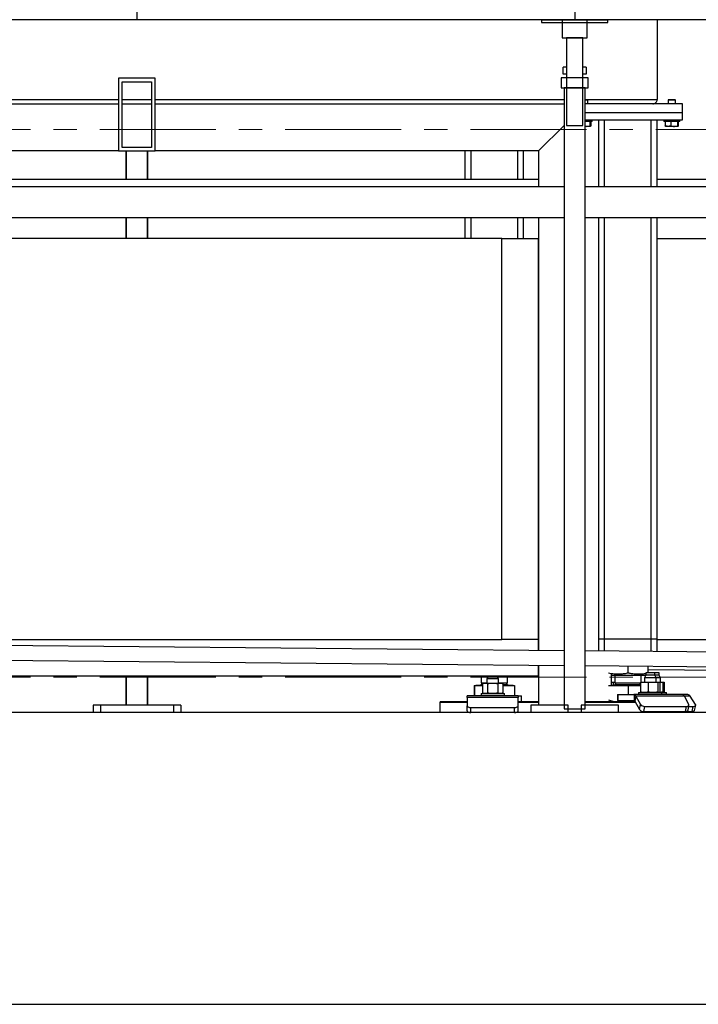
# Model space of a CAD drawing. Header units: millimetres. Extents: x 0 to 841, y 0 to 594.
# Tile 60 of 256: x 120 to 157, y 511 to 565. Entities that reach past the tile are written whole.
import ezdxf

# ---------------------------------------------------------------- set-up
doc = ezdxf.new("R2010")
doc.units = ezdxf.units.MM
doc.linetypes.add('CENTER', pattern=[10.16, 6.35, -1.27, 1.27, -1.27])
doc.layers.add('TRAIT-FORT', color=4, linetype='Continuous', lineweight=25)

msp = doc.modelspace()

# ---------------------------------------------------------------- linework, layer by layer
at = {"color": 7, "linetype": 'CENTER', "lineweight": 18}
for p, q in [((191.251, 559.269), (12.691, 559.269)), ((191.251, 529.227), (12.691, 529.227))]:
    msp.add_line(p, q, dxfattribs=at)
at = {"layer": 'TRAIT-FORT', "color": 4, "linetype": 'Continuous', "lineweight": 25}
for p, q in [((125.971, 567.289), (125.971, 565.289)), ((149.971, 567.289), (149.971, 565.289)), ((125.971, 565.289), (101.971, 565.289)), ((149.971, 565.289), (125.971, 565.289)), ((148.145, 565.289), (151.797, 565.289)), ((148.145, 565.289), (148.145, 565.129)), ((148.145, 565.129), (151.797, 565.129)), ((149.291, 565.289), (149.291, 564.289)), ((150.651, 565.289), (149.291, 565.289)), ((173.971, 565.289), (149.971, 565.289)), ((150.651, 564.289), (150.651, 565.289)), ((151.797, 565.129), (151.797, 565.289)), ((154.491, 565.289), (154.491, 560.909)), ((149.291, 564.289), (150.651, 564.289)), ((149.531, 564.289), (149.531, 559.489)), ((150.411, 564.289), (149.531, 564.289)), ((150.411, 559.489), (150.411, 564.289)), ((149.341, 562.293), (149.341, 562.693)), ((149.531, 562.693), (149.341, 562.693)), ((149.531, 562.693), (149.531, 562.293)), ((150.411, 562.293), (150.411, 562.693)), ((150.601, 562.693), (150.411, 562.693)), ((150.601, 562.693), (150.601, 562.293)), ((149.531, 562.293), (149.341, 562.293)), ((150.601, 562.293), (150.411, 562.293)), ((124.971, 562.089), (124.971, 558.089)), ((126.971, 562.089), (124.971, 562.089)), ((125.171, 561.889), (126.771, 561.889)), ((125.171, 558.289), (125.171, 561.889)), ((126.771, 561.889), (126.771, 558.289)), ((126.971, 558.089), (126.971, 562.089)), ((149.231, 562.093), (149.231, 561.553)), ((150.711, 562.093), (149.231, 562.093)), ((150.711, 561.553), (150.711, 562.093)), ((149.231, 561.553), (150.711, 561.553)), ((149.391, 561.553), (149.391, 527.493)), ((150.551, 561.553), (149.391, 561.553)), ((150.551, 527.493), (150.551, 561.553)), ((118.079, 560.909), (124.971, 560.909)), ((118.079, 560.669), (124.971, 560.669)), ((125.171, 560.909), (126.771, 560.909)), ((125.171, 560.669), (126.771, 560.669)), ((126.971, 560.909), (149.391, 560.909)), ((126.971, 560.669), (149.391, 560.669)), ((150.551, 560.909), (150.663, 560.909)), ((150.691, 560.881), (150.551, 560.881)), ((155.891, 560.669), (150.551, 560.669)), ((150.691, 560.881), (150.663, 560.909)), ((150.663, 560.909), (154.491, 560.909)), ((150.691, 560.669), (150.691, 560.881)), ((155.119, 560.909), (155.091, 560.881)), ((155.091, 560.881), (155.091, 560.669)), ((155.491, 560.881), (155.091, 560.881)), ((155.119, 560.909), (155.463, 560.909)), ((155.491, 560.881), (155.463, 560.909)), ((155.491, 560.669), (155.491, 560.881)), ((155.891, 560.189), (155.891, 560.669)), ((155.891, 560.189), (150.551, 560.189)), ((155.891, 559.789), (155.891, 560.189)), ((149.391, 559.489), (147.99, 558.089)), ((149.391, 559.489), (147.991, 558.089)), ((149.531, 559.489), (150.411, 559.489)), ((150.551, 559.789), (155.891, 559.789)), ((150.931, 559.709), (150.551, 559.709)), ((150.804, 559.709), (150.804, 559.47)), ((150.814, 559.429), (150.833, 559.441)), ((150.852, 559.709), (150.852, 559.47)), ((150.931, 559.709), (150.931, 559.789)), ((151.291, 556.129), (151.291, 559.789)), ((151.611, 556.129), (151.611, 559.789)), ((154.171, 556.129), (154.171, 559.789)), ((154.491, 556.129), (154.491, 559.789)), ((154.851, 559.789), (154.851, 559.709)), ((154.884, 559.709), (154.851, 559.709)), ((155.731, 559.709), (154.884, 559.709)), ((154.929, 559.709), (154.929, 559.47)), ((154.948, 559.441), (154.968, 559.429)), ((155.242, 559.709), (155.242, 559.47)), ((155.604, 559.709), (155.604, 559.47)), ((155.614, 559.429), (155.633, 559.441)), ((155.652, 559.709), (155.652, 559.47)), ((155.731, 559.709), (155.731, 559.789)), ((150.814, 559.429), (150.551, 559.429)), ((155.614, 559.429), (154.968, 559.429)), ((124.971, 558.089), (118.759, 558.089)), ((124.971, 558.089), (126.971, 558.089)), ((126.771, 558.289), (125.171, 558.289)), ((125.391, 558.089), (125.391, 556.529)), ((125.391, 556.529), (125.391, 558.089)), ((126.551, 556.529), (126.551, 558.089)), ((126.551, 558.089), (126.551, 556.529)), ((147.99, 558.089), (126.971, 558.089)), ((143.971, 556.529), (143.971, 558.089)), ((144.291, 556.529), (144.291, 558.089)), ((146.851, 556.529), (146.851, 558.089)), ((147.171, 556.529), (147.171, 558.089)), ((147.991, 558.089), (147.991, 556.129)), ((147.991, 556.529), (118.079, 556.529)), ((158.711, 556.529), (154.491, 556.529)), ((149.391, 556.129), (118.079, 556.129)), ((173.391, 556.129), (150.551, 556.129)), ((118.023, 554.449), (149.391, 554.449)), ((125.391, 554.449), (125.391, 553.289)), ((125.391, 553.289), (125.391, 554.449)), ((126.551, 553.289), (126.551, 554.449)), ((126.551, 554.449), (126.551, 553.289)), ((143.971, 553.289), (143.971, 554.449)), ((144.291, 553.289), (144.291, 554.449)), ((146.851, 553.289), (146.851, 554.449)), ((147.171, 553.289), (147.171, 554.449)), ((147.991, 554.449), (147.991, 530.692)), ((150.551, 554.449), (173.391, 554.449)), ((151.291, 531.309), (151.291, 554.449)), ((151.611, 531.309), (151.611, 554.449)), ((154.171, 531.309), (154.171, 554.449)), ((154.491, 531.309), (154.491, 554.449)), ((145.971, 553.289), (105.971, 553.289)), ((145.971, 553.289), (147.971, 553.289)), ((145.971, 531.289), (145.971, 553.289)), ((147.971, 553.289), (147.971, 531.289)), ((147.991, 553.289), (147.971, 553.289)), ((154.491, 553.289), (158.711, 553.289)), ((149.391, 530.679), (102.551, 531.11)), ((105.971, 531.289), (145.971, 531.289)), ((147.988, 531.289), (145.971, 531.289)), ((147.988, 531.289), (147.991, 531.289)), ((147.988, 530.692), (147.988, 531.289)), ((151.611, 531.309), (151.291, 531.309)), ((151.291, 530.662), (151.291, 531.309)), ((154.171, 531.309), (151.611, 531.309)), ((151.611, 530.659), (151.611, 531.309)), ((154.491, 531.309), (154.171, 531.309)), ((154.171, 530.636), (154.171, 531.309)), ((154.491, 530.633), (154.491, 531.309)), ((154.491, 531.289), (158.711, 531.289)), ((102.551, 530.31), (149.391, 529.879)), ((173.391, 530.459), (150.551, 530.669)), ((147.988, 529.289), (147.988, 529.892)), ((147.991, 529.892), (147.991, 527.689)), ((150.551, 529.869), (173.391, 529.659)), ((152.906, 529.455), (152.906, 529.847)), ((153.998, 529.472), (153.998, 529.837)), ((147.988, 529.289), (103.992, 529.289)), ((125.391, 529.289), (125.391, 527.689)), ((125.391, 527.689), (125.391, 529.289)), ((126.551, 527.689), (126.551, 529.289)), ((126.551, 529.289), (126.551, 527.689)), ((144.851, 529.289), (144.851, 528.916)), ((145.232, 529.269), (145.156, 529.137)), ((145.232, 529.289), (145.232, 529.269)), ((145.72, 529.269), (145.232, 529.269)), ((145.72, 529.269), (145.72, 529.289)), ((145.796, 529.137), (145.72, 529.269)), ((146.291, 528.916), (146.291, 529.289)), ((147.988, 529.689), (147.991, 529.689)), ((151.991, 528.781), (151.991, 529.393)), ((151.991, 529.349), (153.771, 529.349)), ((152.171, 529.349), (152.171, 528.916)), ((153.611, 528.952), (153.611, 529.349)), ((153.771, 529.349), (153.871, 529.349)), ((153.871, 529.332), (153.795, 529.2)), ((153.871, 529.472), (153.871, 529.332)), ((154.191, 529.472), (153.871, 529.472)), ((154.359, 529.332), (153.871, 529.332)), ((153.998, 529.645), (158.711, 529.611)), ((154.359, 529.472), (154.191, 529.472)), ((154.359, 529.332), (154.359, 529.472)), ((154.454, 529.472), (154.359, 529.472)), ((154.435, 529.2), (154.359, 529.332)), ((154.607, 529.332), (154.359, 529.332)), ((154.607, 529.472), (154.454, 529.472)), ((154.607, 529.332), (154.607, 529.472)), ((154.683, 529.2), (154.607, 529.332)), ((144.463, 528.781), (144.463, 528.209)), ((144.463, 528.781), (144.478, 528.781)), ((144.478, 528.781), (144.478, 528.209)), ((144.478, 528.781), (144.922, 528.781)), ((144.548, 528.789), (144.548, 528.781)), ((144.548, 528.789), (144.922, 528.789)), ((144.937, 528.916), (144.851, 528.829)), ((144.851, 528.916), (145.156, 528.916)), ((144.851, 528.829), (144.922, 528.829)), ((144.996, 528.901), (144.922, 528.875)), ((144.922, 528.875), (144.922, 528.356)), ((144.996, 528.901), (145.06, 528.901)), ((145.06, 528.901), (145.476, 528.901)), ((145.156, 529.137), (145.156, 528.901)), ((145.476, 529.137), (145.156, 529.137)), ((145.199, 528.875), (145.199, 528.356)), ((145.796, 529.137), (145.476, 529.137)), ((145.476, 528.901), (145.892, 528.901)), ((145.753, 528.875), (145.753, 528.356)), ((145.796, 528.901), (145.796, 529.137)), ((145.796, 528.916), (146.291, 528.916)), ((145.892, 528.901), (145.956, 528.901)), ((146.03, 528.875), (145.956, 528.901)), ((146.03, 528.875), (146.03, 528.356)), ((146.03, 528.829), (146.291, 528.829)), ((146.03, 528.789), (146.593, 528.789)), ((146.03, 528.781), (146.678, 528.781)), ((146.291, 528.829), (146.204, 528.916)), ((146.593, 528.781), (146.593, 528.789)), ((146.678, 528.781), (146.678, 528.209)), ((151.819, 528.781), (152.906, 528.781)), ((151.986, 528.964), (152.136, 528.964)), ((151.991, 528.95), (152.08, 528.937)), ((151.991, 528.789), (153.589, 528.789)), ((152.08, 528.937), (152.08, 528.789)), ((152.136, 528.964), (152.146, 528.964)), ((152.157, 528.96), (152.146, 528.964)), ((152.257, 528.916), (152.171, 528.829)), ((152.171, 528.916), (153.589, 528.916)), ((152.171, 528.829), (152.271, 528.829)), ((152.192, 528.916), (152.192, 528.851)), ((152.242, 528.916), (152.242, 528.901)), ((152.271, 528.829), (153.589, 528.829)), ((152.906, 528.781), (152.906, 528.272)), ((152.906, 528.781), (153.589, 528.781)), ((153.589, 528.851), (153.524, 528.916)), ((153.539, 528.916), (153.539, 528.901)), ((153.589, 528.937), (153.589, 528.418)), ((153.635, 528.964), (153.624, 528.96)), ((153.635, 528.964), (153.795, 528.964)), ((153.795, 529.2), (153.795, 528.964)), ((154.215, 529.2), (153.795, 529.2)), ((153.795, 528.964), (154.265, 528.964)), ((154.002, 528.937), (154.002, 528.418)), ((154.435, 529.2), (154.215, 529.2)), ((154.265, 528.964), (154.585, 528.964)), ((154.435, 528.964), (154.435, 529.2)), ((154.482, 529.2), (154.435, 529.2)), ((154.683, 529.2), (154.482, 529.2)), ((154.528, 528.937), (154.528, 528.418)), ((154.585, 528.964), (154.595, 528.964)), ((154.606, 528.96), (154.595, 528.964)), ((154.614, 528.964), (154.838, 528.964)), ((154.641, 528.937), (154.641, 528.418)), ((154.683, 528.964), (154.683, 529.2)), ((154.799, 528.937), (154.799, 528.418)), ((154.878, 528.937), (154.878, 528.418)), ((146.876, 528.209), (144.076, 528.209)), ((144.076, 528.124), (144.076, 528.209)), ((144.076, 528.124), (144.076, 527.667)), ((146.876, 528.124), (144.076, 528.124)), ((144.836, 528.329), (144.836, 528.209)), ((144.836, 528.329), (146.116, 528.329)), ((144.922, 528.356), (144.996, 528.329)), ((145.956, 528.329), (146.03, 528.356)), ((146.116, 528.209), (146.116, 528.329)), ((146.876, 528.209), (147.065, 528.209)), ((146.876, 528.209), (146.876, 528.124)), ((146.876, 527.667), (146.876, 528.124)), ((147.065, 527.889), (147.065, 528.209)), ((152.327, 528.272), (152.327, 527.952)), ((152.327, 528.272), (152.347, 528.272)), ((152.347, 527.952), (152.347, 528.272)), ((152.347, 528.272), (153.224, 528.272)), ((155.883, 528.272), (153.224, 528.272)), ((153.224, 528.272), (153.224, 527.952)), ((153.324, 528.186), (153.274, 527.909)), ((153.324, 528.186), (153.571, 527.729)), ((155.983, 528.186), (153.324, 528.186)), ((153.475, 528.392), (153.475, 528.272)), ((153.475, 528.392), (154.755, 528.392)), ((153.624, 528.396), (153.635, 528.392)), ((154.595, 528.392), (154.606, 528.396)), ((154.755, 528.272), (154.755, 528.392)), ((154.755, 528.392), (155.003, 528.392)), ((155.003, 528.272), (155.003, 528.392)), ((156.183, 528.272), (155.883, 528.272)), ((156.231, 527.729), (155.983, 528.186)), ((156.302, 528.186), (155.983, 528.186)), ((156.596, 527.729), (156.302, 528.186)), ((123.571, 527.689), (123.571, 527.289)), ((123.971, 527.689), (123.571, 527.689)), ((123.971, 527.689), (123.971, 527.289)), ((127.971, 527.689), (123.971, 527.689)), ((127.971, 527.689), (127.971, 527.289)), ((128.371, 527.689), (127.971, 527.689)), ((128.371, 527.689), (128.371, 527.289)), ((142.611, 527.889), (142.571, 527.849)), ((142.571, 527.849), (142.571, 527.289)), ((144.076, 527.849), (142.571, 527.849)), ((142.611, 527.889), (144.076, 527.889)), ((144.076, 527.389), (144.076, 527.667)), ((146.876, 527.889), (147.991, 527.889)), ((147.991, 527.849), (146.876, 527.849)), ((146.876, 527.389), (146.876, 527.667)), ((147.571, 527.689), (147.571, 527.289)), ((149.61, 527.689), (147.571, 527.689)), ((149.61, 527.289), (149.61, 527.689)), ((150.331, 527.689), (150.331, 527.289)), ((152.371, 527.689), (150.331, 527.689)), ((150.551, 527.889), (151.655, 527.889)), ((151.638, 527.849), (150.551, 527.849)), ((153.306, 527.849), (151.638, 527.849)), ((151.655, 527.889), (153.284, 527.889)), ((151.991, 527.889), (151.991, 527.899)), ((152.327, 527.952), (152.347, 527.952)), ((152.347, 527.952), (153.224, 527.952)), ((152.371, 527.289), (152.371, 527.689)), ((153.274, 527.909), (153.521, 527.452)), ((153.521, 527.452), (153.571, 527.729)), ((153.766, 527.352), (153.816, 527.629)), ((153.816, 527.629), (156.095, 527.629)), ((156.045, 527.352), (156.095, 527.629)), ((156.188, 527.416), (156.238, 527.693)), ((156.226, 527.629), (156.475, 527.629)), ((156.416, 527.352), (156.475, 527.629)), ((156.547, 527.41), (156.606, 527.687)), ((173.971, 527.289), (29.971, 527.289)), ((144.276, 527.567), (146.676, 527.567)), ((144.276, 527.289), (144.276, 527.567)), ((146.676, 527.289), (146.676, 527.567)), ((149.61, 527.289), (147.571, 527.289)), ((149.391, 527.493), (150.551, 527.493)), ((152.371, 527.289), (150.331, 527.289)), ((153.766, 527.352), (156.045, 527.352)), ((153.795, 527.352), (153.795, 527.289)), ((154.435, 527.289), (154.435, 527.352)), ((155.891, 527.289), (155.891, 527.352)), ((156.045, 527.352), (156.416, 527.352)), ((29.971, 511.289), (173.971, 511.289))]:
    msp.add_line(p, q, dxfattribs=at)
at = {"layer": 'TRAIT-FORT', "color": 4, "linetype": 'Continuous', "lineweight": 25, "flags": 128}
for points in [[(144.076, 527.667), (144.08, 527.647), (144.091, 527.628), (144.11, 527.611), (144.135, 527.596), (144.165, 527.583), (144.2, 527.574), (144.237, 527.568), (144.276, 527.567)], [(146.676, 527.567), (146.715, 527.568), (146.753, 527.574), (146.787, 527.583), (146.818, 527.596), (146.842, 527.611), (146.861, 527.628), (146.872, 527.647), (146.876, 527.667)], [(156.095, 527.629), (156.131, 527.631), (156.164, 527.637), (156.191, 527.646), (156.213, 527.658), (156.229, 527.673), (156.237, 527.691), (156.238, 527.709), (156.231, 527.729)], [(156.475, 527.629), (156.51, 527.631), (156.541, 527.637), (156.567, 527.646), (156.588, 527.658), (156.601, 527.673), (156.607, 527.691), (156.605, 527.709), (156.596, 527.729)], [(144.076, 527.389), (144.08, 527.37), (144.091, 527.351), (144.11, 527.334), (144.135, 527.319), (144.165, 527.306), (144.2, 527.297), (144.237, 527.291), (144.276, 527.289)], [(146.676, 527.289), (146.715, 527.291), (146.753, 527.297), (146.787, 527.306), (146.818, 527.319), (146.842, 527.334), (146.861, 527.351), (146.872, 527.37), (146.876, 527.389)], [(156.045, 527.352), (156.081, 527.354), (156.114, 527.359), (156.141, 527.369), (156.163, 527.381), (156.179, 527.396), (156.187, 527.414), (156.188, 527.416)], [(156.416, 527.352), (156.451, 527.354), (156.482, 527.359), (156.508, 527.369), (156.528, 527.381), (156.541, 527.396), (156.547, 527.41)]]:
    msp.add_lwpolyline(points, dxfattribs=at)
at = {"layer": 'TRAIT-FORT', "color": 4, "linetype": 'Continuous', "lineweight": 25}
for centre, radius, start, end in [((154.251, 560.909), 0.24, 269.9997, 0.0015), ((154.251, 560.909), 0.24, 269.9993, 0.0018), ((144.811, 528.829), 0.04, 270.0098, 359.9971), ((146.331, 528.829), 0.04, 180.0029, 269.9834), ((152.131, 528.829), 0.04, 270.0098, 359.9971), ((153.198, 528.141), 0.133, 19.7091, 79.1531), ((155.858, 528.141), 0.133, 19.7091, 79.1531), ((156.163, 528.119), 0.155, 25.8957, 82.516), ((153.211, 527.886), 0.0665, 19.7147, 79.1385), ((153.794, 527.925), 0.297, 221.3641, 274.0901), ((153.744, 527.648), 0.297, 221.3656, 274.0886)]:
    msp.add_arc(centre, radius, start, end, dxfattribs=at)
for points, knots in [([(150.551, 559.446), (150.579, 559.442), (150.635, 559.436), (150.721, 559.446), (150.776, 559.462), (150.804, 559.47)], [0, 0, 0, 0, 0.333017, 0.662842, 1, 1, 1, 1]), ([(150.852, 559.47), (150.848, 559.457), (150.843, 559.439), (150.817, 559.44), (150.81, 559.456), (150.805, 559.466), (150.804, 559.47)], [0, 0, 0, 0, 0.429185, 0.585269, 0.853463, 1, 1, 1, 1]), ([(154.948, 559.442), (154.947, 559.442), (154.94, 559.442), (154.935, 559.457), (154.931, 559.466), (154.929, 559.47)], [0, 0, 0, 0, 0.046262, 0.663016, 1, 1, 1, 1]), ([(155.242, 559.47), (155.215, 559.461), (155.161, 559.443), (155.078, 559.437), (155, 559.446), (154.953, 559.462), (154.929, 559.47)], [0, 0, 0, 0, 0.266089, 0.534614, 0.763814, 1, 1, 1, 1]), ([(155.242, 559.47), (155.273, 559.461), (155.337, 559.443), (155.431, 559.437), (155.521, 559.446), (155.576, 559.462), (155.604, 559.47)], [0, 0, 0, 0, 0.265067, 0.534843, 0.764864, 1, 1, 1, 1]), ([(155.652, 559.47), (155.648, 559.457), (155.643, 559.439), (155.617, 559.44), (155.61, 559.456), (155.605, 559.466), (155.604, 559.47)], [0, 0, 0, 0, 0.429185, 0.585269, 0.853463, 1, 1, 1, 1]), ([(152.906, 529.455), (152.832, 529.439), (152.692, 529.41), (152.486, 529.388), (152.303, 529.384), (152.134, 529.396), (151.976, 529.417), (151.87, 529.44), (151.818, 529.451)], [0, 0, 0, 0, 0.206195, 0.389972, 0.565355, 0.705308, 0.853868, 1, 1, 1, 1]), ([(153.871, 529.43), (153.84, 529.424), (153.745, 529.404), (153.584, 529.388), (153.404, 529.384), (153.237, 529.396), (153.074, 529.418), (152.964, 529.442), (152.906, 529.455)], [0, 0, 0, 0, 0.096406, 0.300872, 0.495965, 0.65166, 0.816961, 1, 1, 1, 1]), ([(144.922, 528.875), (144.945, 528.882), (144.99, 528.897), (145.037, 528.9), (145.06, 528.901)], [0, 0, 0, 0, 0.504362, 1, 1, 1, 1]), ([(145.06, 528.901), (145.084, 528.9), (145.131, 528.897), (145.176, 528.882), (145.199, 528.875)], [0, 0, 0, 0, 0.491633, 1, 1, 1, 1]), ([(145.199, 528.875), (145.245, 528.882), (145.337, 528.897), (145.429, 528.9), (145.476, 528.901)], [0, 0, 0, 0, 0.498153, 1, 1, 1, 1]), ([(145.476, 528.901), (145.522, 528.9), (145.615, 528.897), (145.707, 528.882), (145.753, 528.875)], [0, 0, 0, 0, 0.497843, 1, 1, 1, 1]), ([(145.753, 528.875), (145.776, 528.882), (145.821, 528.897), (145.868, 528.9), (145.892, 528.901)], [0, 0, 0, 0, 0.504362, 1, 1, 1, 1]), ([(145.892, 528.901), (145.915, 528.9), (145.962, 528.897), (146.007, 528.882), (146.03, 528.875)], [0, 0, 0, 0, 0.491633, 1, 1, 1, 1]), ([(152.08, 528.937), (152.088, 528.945), (152.105, 528.959), (152.126, 528.962), (152.136, 528.964)], [0, 0, 0, 0, 0.537653, 1, 1, 1, 1]), ([(152.136, 528.964), (152.146, 528.963), (152.159, 528.961), (152.168, 528.954), (152.171, 528.952)], [0, 0, 0, 0, 0.7915607, 1, 1, 1, 1]), ([(153.589, 528.937), (153.623, 528.945), (153.691, 528.96), (153.76, 528.962), (153.795, 528.964)], [0, 0, 0, 0, 0.499852, 1, 1, 1, 1]), ([(153.625, 528.959), (153.622, 528.958), (153.608, 528.955), (153.597, 528.945), (153.589, 528.937)], [0, 0, 0, 0, 0.190872, 1, 1, 1, 1]), ([(153.795, 528.964), (153.83, 528.962), (153.9, 528.96), (153.968, 528.945), (154.002, 528.937)], [0, 0, 0, 0, 0.4961616, 1, 1, 1, 1]), ([(154.002, 528.937), (154.045, 528.945), (154.133, 528.96), (154.221, 528.962), (154.265, 528.964)], [0, 0, 0, 0, 0.498392, 1, 1, 1, 1]), ([(154.265, 528.964), (154.309, 528.962), (154.398, 528.96), (154.485, 528.945), (154.528, 528.937)], [0, 0, 0, 0, 0.497614, 1, 1, 1, 1]), ([(154.528, 528.937), (154.537, 528.945), (154.554, 528.959), (154.575, 528.962), (154.585, 528.964)], [0, 0, 0, 0, 0.537653, 1, 1, 1, 1]), ([(154.585, 528.964), (154.595, 528.962), (154.616, 528.959), (154.632, 528.945), (154.641, 528.937)], [0, 0, 0, 0, 0.458514, 1, 1, 1, 1]), ([(154.605, 528.96), (154.627, 528.96), (154.692, 528.957), (154.756, 528.945), (154.799, 528.937)], [0, 0, 0, 0, 0.335719, 1, 1, 1, 1]), ([(154.799, 528.937), (154.805, 528.945), (154.815, 528.958), (154.831, 528.962), (154.838, 528.964)], [0, 0, 0, 0, 0.566635, 1, 1, 1, 1]), ([(154.838, 528.964), (154.845, 528.962), (154.861, 528.958), (154.872, 528.945), (154.878, 528.937)], [0, 0, 0, 0, 0.429635, 1, 1, 1, 1]), ([(145.06, 528.329), (145.037, 528.331), (144.99, 528.334), (144.945, 528.348), (144.922, 528.356)], [0, 0, 0, 0, 0.491666, 1, 1, 1, 1]), ([(145.199, 528.356), (145.176, 528.349), (145.131, 528.334), (145.084, 528.331), (145.06, 528.329)], [0, 0, 0, 0, 0.504407, 1, 1, 1, 1]), ([(145.476, 528.329), (145.43, 528.331), (145.337, 528.333), (145.245, 528.348), (145.199, 528.356)], [0, 0, 0, 0, 0.497843, 1, 1, 1, 1]), ([(145.753, 528.356), (145.708, 528.349), (145.616, 528.333), (145.523, 528.331), (145.476, 528.329)], [0, 0, 0, 0, 0.498174, 1, 1, 1, 1]), ([(145.892, 528.329), (145.869, 528.331), (145.821, 528.334), (145.776, 528.348), (145.753, 528.356)], [0, 0, 0, 0, 0.491666, 1, 1, 1, 1]), ([(146.03, 528.356), (146.008, 528.349), (145.963, 528.334), (145.915, 528.331), (145.892, 528.329)], [0, 0, 0, 0, 0.504407, 1, 1, 1, 1]), ([(153.795, 528.392), (153.761, 528.393), (153.691, 528.396), (153.623, 528.411), (153.589, 528.418)], [0, 0, 0, 0, 0.4961459, 1, 1, 1, 1]), ([(153.589, 528.418), (153.597, 528.41), (153.608, 528.4), (153.622, 528.397), (153.625, 528.397)], [0, 0, 0, 0, 0.803582, 1, 1, 1, 1]), ([(154.002, 528.418), (153.968, 528.411), (153.9, 528.396), (153.83, 528.393), (153.795, 528.392)], [0, 0, 0, 0, 0.499861, 1, 1, 1, 1]), ([(154.265, 528.392), (154.221, 528.393), (154.133, 528.396), (154.046, 528.411), (154.002, 528.418)], [0, 0, 0, 0, 0.497612, 1, 1, 1, 1]), ([(154.528, 528.418), (154.485, 528.411), (154.398, 528.396), (154.31, 528.393), (154.265, 528.392)], [0, 0, 0, 0, 0.498391, 1, 1, 1, 1]), ([(154.585, 528.392), (154.575, 528.393), (154.554, 528.397), (154.537, 528.411), (154.528, 528.418)], [0, 0, 0, 0, 0.458407, 1, 1, 1, 1]), ([(154.641, 528.418), (154.633, 528.41), (154.622, 528.4), (154.608, 528.397), (154.605, 528.397)], [0, 0, 0, 0, 0.803582, 1, 1, 1, 1]), ([(154.799, 528.418), (154.757, 528.411), (154.692, 528.399), (154.627, 528.396), (154.605, 528.395)], [0, 0, 0, 0, 0.659296, 1, 1, 1, 1]), ([(154.838, 528.392), (154.831, 528.394), (154.815, 528.398), (154.805, 528.411), (154.799, 528.418)], [0, 0, 0, 0, 0.429523, 1, 1, 1, 1]), ([(154.878, 528.418), (154.872, 528.411), (154.861, 528.398), (154.845, 528.394), (154.838, 528.392)], [0, 0, 0, 0, 0.566545, 1, 1, 1, 1]), ([(151.819, 527.982), (151.902, 527.958), (152.03, 527.92), (152.21, 527.894), (152.305, 527.891), (152.352, 527.889)], [0, 0, 0, 0, 0.476741, 0.737811, 1, 1, 1, 1]), ([(152.352, 527.889), (152.445, 527.893), (152.587, 527.899), (152.722, 527.938), (152.769, 527.952)], [0, 0, 0, 0, 0.6584662, 1, 1, 1, 1]), ([(153.041, 527.952), (153.085, 527.939), (153.162, 527.915), (153.243, 527.905), (153.278, 527.901)], [0, 0, 0, 0, 0.566382, 1, 1, 1, 1])]:
    msp.add_open_spline(points, degree=3, knots=knots, dxfattribs=at)

doc.saveas('drawing.dxf')
